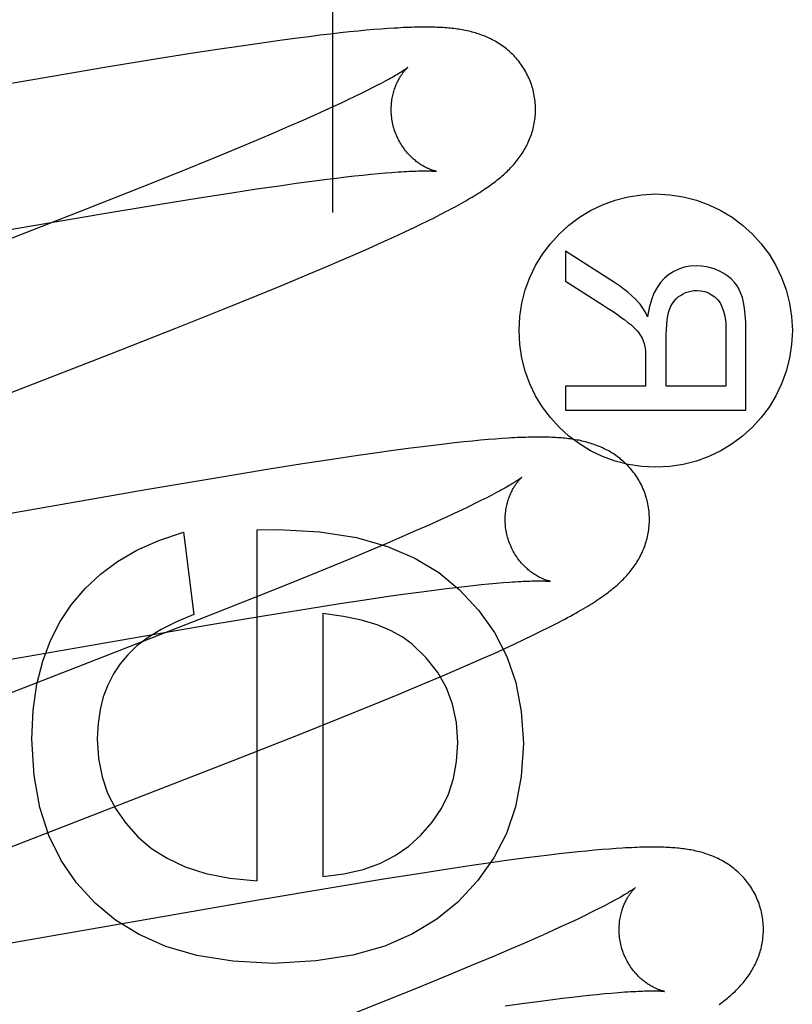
# Model space of a CAD drawing. Header units: inches. Extents: x 0 to 278, y 0 to 180.
# Tile 38 of 76: x 92.564 to 92.671, y 92.033 to 92.17. Entities that reach past the tile are written whole.
import ezdxf

# ---------------------------------------------------------------- set-up
doc = ezdxf.new("R2010")
doc.units = ezdxf.units.IN
doc.header["$LTSCALE"] = 15.310625
doc.header["$MEASUREMENT"] = 0
doc.linetypes.add('HIDDEN', pattern=[0.2, 0.1, -0.1])
doc.layers.add('DEFAULT_2', color=8, linetype='HIDDEN')
doc.layers.add('RIGHTHAND_DOOR_ASSEMBLY', color=7, linetype='CONTINUOUS')

msp = doc.modelspace()

# ---------------------------------------------------------------- linework, layer by layer
at = {"layer": 'DEFAULT_2', "color": 8, "linetype": 'HIDDEN'}
for p, q in [((92.60748, 92.16776), (92.60603, 92.16759)), ((92.60884, 92.16791), (92.60748, 92.16776)), ((92.61011, 92.16805), (92.60884, 92.16791)), ((92.61131, 92.16817), (92.61011, 92.16805)), ((92.61244, 92.16828), (92.61131, 92.16817)), ((92.6135, 92.16837), (92.61244, 92.16828)), ((92.6145, 92.16845), (92.6135, 92.16837)), ((92.61544, 92.16852), (92.6145, 92.16845)), ((92.59799, 92.16652), (92.59542, 92.16615)), ((92.60049, 92.16687), (92.59799, 92.16652)), ((92.60292, 92.1672), (92.60049, 92.16687)), ((92.60451, 92.1674), (92.60292, 92.1672)), ((92.60603, 92.16759), (92.60451, 92.1674)), ((92.58812, 92.16505), (92.58326, 92.16428)), ((92.59185, 92.16562), (92.58812, 92.16505)), ((92.59542, 92.16615), (92.59185, 92.16562)), ((92.58326, 92.16428), (92.57615, 92.16311)), ((92.57615, 92.16311), (92.56653, 92.16149)), ((92.56653, 92.16149), (92.52144, 92.15364)), ((92.61176, 92.15953), (92.61086, 92.15909)), ((92.61259, 92.15994), (92.61176, 92.15953)), ((92.61337, 92.16034), (92.61259, 92.15994)), ((92.60889, 92.15816), (92.60782, 92.15767)), ((92.6099, 92.15864), (92.60889, 92.15816)), ((92.61086, 92.15909), (92.6099, 92.15864)), ((92.6067, 92.15716), (92.60552, 92.15663)), ((92.60782, 92.15767), (92.6067, 92.15716)), ((92.60366, 92.1558), (92.60168, 92.15494)), ((92.60552, 92.15663), (92.60366, 92.1558)), ((92.5996, 92.15404), (92.5974, 92.15311)), ((92.60168, 92.15494), (92.5996, 92.15404)), ((92.5974, 92.15311), (92.59432, 92.15183)), ((92.59432, 92.15183), (92.59108, 92.15049)), ((92.59108, 92.15049), (92.58679, 92.14874)), ((92.58679, 92.14874), (92.58135, 92.14656)), ((92.61509, 92.14853), (92.61601, 92.1486)), ((92.60272, 92.14709), (92.60492, 92.14738)), ((92.60492, 92.14738), (92.60701, 92.14765)), ((92.60701, 92.14765), (92.60833, 92.14782)), ((92.60833, 92.14782), (92.6096, 92.14797)), ((92.6096, 92.14797), (92.61082, 92.14811)), ((92.61082, 92.14811), (92.61198, 92.14823)), ((92.61198, 92.14823), (92.61308, 92.14834)), ((92.61308, 92.14834), (92.61412, 92.14844)), ((92.61412, 92.14844), (92.61509, 92.14853)), ((92.58135, 92.14656), (92.57364, 92.1435)), ((92.59381, 92.14579), (92.59722, 92.1463)), ((92.59722, 92.1463), (92.60041, 92.14676)), ((92.60041, 92.14676), (92.60272, 92.14709)), ((92.5836, 92.14417), (92.58931, 92.14509)), ((92.58931, 92.14509), (92.59381, 92.14579)), ((92.57364, 92.1435), (92.56022, 92.13826)), ((92.57552, 92.14283), (92.5836, 92.14417)), ((92.6227, 92.14275), (92.62349, 92.14316)), ((92.56255, 92.14061), (92.57552, 92.14283)), ((92.62002, 92.14141), (92.62097, 92.14188)), ((92.62097, 92.14188), (92.62186, 92.14232)), ((92.62186, 92.14232), (92.6227, 92.14275)), ((92.61673, 92.13986), (92.6179, 92.1404)), ((92.6179, 92.1404), (92.619, 92.14092)), ((92.619, 92.14092), (92.62002, 92.14141)), ((92.61416, 92.13869), (92.61549, 92.13929)), ((92.61549, 92.13929), (92.61673, 92.13986)), ((92.6113, 92.13742), (92.61276, 92.13806)), ((92.61276, 92.13806), (92.61416, 92.13869)), ((92.64006, 92.1377), (92.64006, 92.13354)), ((92.64686, 92.13335), (92.64006, 92.1377)), ((92.60665, 92.13542), (92.60901, 92.13642)), ((92.60901, 92.13642), (92.6113, 92.13742)), ((92.60422, 92.13439), (92.60665, 92.13542)), ((92.60085, 92.13299), (92.60422, 92.13439)), ((92.59734, 92.13154), (92.60085, 92.13299)), ((92.64006, 92.13354), (92.64526, 92.13023)), ((92.59276, 92.12969), (92.59734, 92.13154)), ((92.58604, 92.127), (92.59276, 92.12969)), ((92.57692, 92.12341), (92.58604, 92.127)), ((92.66229, 92.12689), (92.66229, 92.11897)), ((92.66506, 92.11566), (92.66506, 92.12675)), ((92.65402, 92.11897), (92.65402, 92.12608)), ((92.52963, 92.10506), (92.57692, 92.12341)), ((92.65116, 92.12281), (92.65116, 92.11897)), ((92.64006, 92.11897), (92.64006, 92.11566)), ((92.65116, 92.11897), (92.64006, 92.11897)), ((92.66229, 92.11897), (92.65402, 92.11897)), ((92.64006, 92.11566), (92.66506, 92.11566)), ((92.63126, 92.11173), (92.63033, 92.11166)), ((92.61861, 92.11039), (92.61616, 92.11006)), ((92.62022, 92.1106), (92.61861, 92.11039)), ((92.62178, 92.11079), (92.62022, 92.1106)), ((92.62327, 92.11097), (92.62178, 92.11079)), ((92.62466, 92.11112), (92.62327, 92.11097)), ((92.62596, 92.11126), (92.62466, 92.11112)), ((92.62716, 92.11139), (92.62596, 92.11126)), ((92.62829, 92.11149), (92.62716, 92.11139)), ((92.62934, 92.11158), (92.62829, 92.11149)), ((92.63033, 92.11166), (92.62934, 92.11158)), ((92.611, 92.10933), (92.60738, 92.10879)), ((92.61362, 92.10971), (92.611, 92.10933)), ((92.61616, 92.11006), (92.61362, 92.10971)), ((92.60362, 92.10821), (92.59873, 92.10743)), ((92.60738, 92.10879), (92.60362, 92.10821)), ((92.59873, 92.10743), (92.59158, 92.10626)), ((92.59158, 92.10626), (92.5819, 92.10463)), ((92.5819, 92.10463), (92.53659, 92.09673)), ((92.6266, 92.10228), (92.62564, 92.10182)), ((92.6275, 92.10272), (92.6266, 92.10228)), ((92.62834, 92.10313), (92.6275, 92.10272)), ((92.62913, 92.10353), (92.62834, 92.10313)), ((92.62355, 92.10085), (92.62242, 92.10034)), ((92.62462, 92.10134), (92.62355, 92.10085)), ((92.62564, 92.10182), (92.62462, 92.10134)), ((92.62124, 92.0998), (92.61937, 92.09898)), ((92.62242, 92.10034), (92.62124, 92.0998)), ((92.58714, 92.09877), (92.58855, 92.08735)), ((92.59733, 92.09908), (92.60028, 92.09914)), ((92.59733, 92.05046), (92.59733, 92.09908)), ((92.61739, 92.09811), (92.61529, 92.09721)), ((92.61937, 92.09898), (92.61739, 92.09811)), ((92.61529, 92.09721), (92.6131, 92.09628)), ((92.6131, 92.09628), (92.61001, 92.09499)), ((92.61001, 92.09499), (92.60675, 92.09365)), ((92.60675, 92.09365), (92.60245, 92.0919)), ((92.60245, 92.0919), (92.59699, 92.08971)), ((92.62608, 92.09125), (92.62726, 92.09139)), ((92.62726, 92.09139), (92.62838, 92.0915)), ((92.62838, 92.0915), (92.62945, 92.09161)), ((92.62945, 92.09161), (92.63045, 92.0917)), ((92.63045, 92.0917), (92.6314, 92.09178)), ((92.61552, 92.08988), (92.61786, 92.09021)), ((92.61786, 92.09021), (92.62009, 92.09051)), ((92.62009, 92.09051), (92.6222, 92.09079)), ((92.6222, 92.09079), (92.62355, 92.09095)), ((92.62355, 92.09095), (92.62484, 92.09111)), ((92.62484, 92.09111), (92.62608, 92.09125)), ((92.59699, 92.08971), (92.58927, 92.08665)), ((92.60425, 92.08816), (92.6088, 92.08887)), ((92.6088, 92.08887), (92.61225, 92.0894)), ((92.61225, 92.0894), (92.61552, 92.08988)), ((92.59034, 92.08587), (92.59849, 92.08723)), ((92.59849, 92.08723), (92.60425, 92.08816)), ((92.60642, 92.08748), (92.60642, 92.05107)), ((92.58927, 92.08665), (92.57582, 92.0814)), ((92.57729, 92.08364), (92.59034, 92.08587)), ((92.63426, 92.08388), (92.63551, 92.08448)), ((92.63551, 92.08448), (92.63665, 92.08503)), ((92.63665, 92.08503), (92.63769, 92.08555)), ((92.53161, 92.07568), (92.57729, 92.08364)), ((92.63155, 92.08262), (92.63293, 92.08326)), ((92.63293, 92.08326), (92.63426, 92.08388)), ((92.62873, 92.08135), (92.63015, 92.08198)), ((92.63015, 92.08198), (92.63155, 92.08262)), ((92.57582, 92.0814), (92.54817, 92.0707)), ((92.62503, 92.07973), (92.62728, 92.08071)), ((92.62728, 92.08071), (92.62873, 92.08135)), ((92.62268, 92.07872), (92.62503, 92.07973)), ((92.61688, 92.07629), (92.62025, 92.0777)), ((92.62025, 92.0777), (92.62268, 92.07872)), ((92.61337, 92.07485), (92.61688, 92.07629)), ((92.6088, 92.073), (92.61337, 92.07485)), ((92.60307, 92.0707), (92.6088, 92.073)), ((92.59401, 92.06713), (92.60307, 92.0707)), ((92.54564, 92.04836), (92.59401, 92.06713)), ((92.64179, 92.05448), (92.64053, 92.05434)), ((92.64298, 92.0546), (92.64179, 92.05448)), ((92.64409, 92.0547), (92.64298, 92.0546)), ((92.64514, 92.05479), (92.64409, 92.0547)), ((92.64613, 92.05487), (92.64514, 92.05479)), ((92.64707, 92.05494), (92.64613, 92.05487)), ((92.63221, 92.05331), (92.62968, 92.05296)), ((92.63467, 92.05364), (92.63221, 92.05331)), ((92.63626, 92.05384), (92.63467, 92.05364)), ((92.63777, 92.05402), (92.63626, 92.05384)), ((92.63919, 92.05419), (92.63777, 92.05402)), ((92.64053, 92.05434), (92.63919, 92.05419)), ((92.62345, 92.05204), (92.6197, 92.05146)), ((92.62707, 92.05258), (92.62345, 92.05204)), ((92.62968, 92.05296), (92.62707, 92.05258)), ((92.61482, 92.05069), (92.60767, 92.04952)), ((92.6197, 92.05146), (92.61482, 92.05069)), ((92.60767, 92.04952), (92.598, 92.04789)), ((92.598, 92.04789), (92.55266, 92.03999)), ((92.64441, 92.04648), (92.64358, 92.04607)), ((92.64517, 92.04687), (92.64441, 92.04648)), ((92.64175, 92.04518), (92.64075, 92.04471)), ((92.6427, 92.04564), (92.64175, 92.04518)), ((92.64358, 92.04607), (92.6427, 92.04564)), ((92.63858, 92.04371), (92.63741, 92.04318)), ((92.63969, 92.04422), (92.63858, 92.04371)), ((92.64075, 92.04471), (92.63969, 92.04422)), ((92.63619, 92.04264), (92.63426, 92.04179)), ((92.63741, 92.04318), (92.63619, 92.04264)), ((92.63222, 92.04091), (92.63007, 92.03999)), ((92.63426, 92.04179), (92.63222, 92.04091)), ((92.63007, 92.03999), (92.62704, 92.03872)), ((92.62704, 92.03872), (92.62384, 92.03739)), ((92.62384, 92.03739), (92.6196, 92.03566)), ((92.6196, 92.03566), (92.6142, 92.03349)), ((92.63621, 92.03376), (92.6383, 92.03403)), ((92.6383, 92.03403), (92.63963, 92.0342)), ((92.63963, 92.0342), (92.64091, 92.03435)), ((92.64091, 92.03435), (92.64214, 92.03449)), ((92.64214, 92.03449), (92.6433, 92.03462)), ((92.6433, 92.03462), (92.64441, 92.03474)), ((92.64441, 92.03474), (92.64546, 92.03484)), ((92.64546, 92.03484), (92.64645, 92.03493)), ((92.64645, 92.03493), (92.64738, 92.035)), ((92.6142, 92.03349), (92.60654, 92.03044)), ((92.63168, 92.03314), (92.634, 92.03346)), ((92.634, 92.03346), (92.63621, 92.03376))]:
    msp.add_line(p, q, dxfattribs=at)
for points in [[(92.63551, 92.1602), (92.63545, 92.16041), (92.63537, 92.16065), (92.63529, 92.16089), (92.6352, 92.16114), (92.6351, 92.16137), (92.635, 92.16161), (92.6349, 92.16184), (92.63479, 92.16208), (92.63467, 92.1623), (92.63455, 92.16253), (92.63442, 92.16275), (92.63429, 92.16297), (92.63416, 92.16318), (92.63402, 92.16339), (92.63387, 92.16359), (92.63372, 92.16379), (92.63357, 92.16399), (92.63341, 92.16418), (92.63325, 92.16437), (92.63309, 92.16455), (92.63292, 92.16473), (92.63275, 92.16491), (92.63258, 92.16508), (92.6324, 92.16524), (92.63223, 92.1654), (92.63205, 92.16555), (92.63186, 92.1657), (92.63168, 92.16585), (92.63149, 92.16599), (92.6313, 92.16613), (92.63111, 92.16626), (92.63091, 92.16639), (92.63072, 92.16652), (92.63052, 92.16664), (92.63031, 92.16676), (92.63011, 92.16687), (92.6299, 92.16698), (92.6297, 92.16708), (92.62949, 92.16718), (92.62928, 92.16728), (92.62907, 92.16737), (92.62886, 92.16746), (92.62865, 92.16755), (92.62843, 92.16763), (92.62822, 92.1677), (92.628, 92.16778), (92.62778, 92.16785), (92.62756, 92.16792), (92.62733, 92.16798), (92.62711, 92.16804), (92.62688, 92.1681), (92.62666, 92.16815), (92.62643, 92.1682), (92.62621, 92.16825), (92.62598, 92.1683), (92.62575, 92.16834), (92.62552, 92.16838), (92.62529, 92.16842), (92.62506, 92.16845), (92.62483, 92.16848), (92.62459, 92.16851), (92.62435, 92.16854), (92.62411, 92.16856), (92.62387, 92.16859), (92.62362, 92.16861), (92.62336, 92.16863), (92.6231, 92.16865), (92.62284, 92.16866), (92.62257, 92.16868), (92.62229, 92.16869), (92.622, 92.1687), (92.62171, 92.16871), (92.62141, 92.16871), (92.62111, 92.16872), (92.62079, 92.16872), (92.62047, 92.16872), (92.62014, 92.16872), (92.6198, 92.16872), (92.61946, 92.16871), (92.6191, 92.1687), (92.61873, 92.16869), (92.61836, 92.16868), (92.61797, 92.16866), (92.61758, 92.16865), (92.61717, 92.16863), (92.61676, 92.1686), (92.61633, 92.16858), (92.61544, 92.16852)], [(92.61819, 92.16313), (92.61818, 92.16313), (92.61817, 92.16312), (92.61815, 92.1631), (92.61812, 92.16308), (92.61808, 92.16305), (92.61803, 92.16301), (92.61798, 92.16297), (92.61791, 92.16292), (92.61783, 92.16287), (92.61774, 92.16281), (92.61764, 92.16274), (92.61753, 92.16267), (92.6174, 92.16258), (92.61726, 92.16249), (92.61711, 92.1624), (92.61694, 92.1623), (92.61676, 92.16218), (92.61656, 92.16207), (92.61634, 92.16194), (92.61611, 92.16181), (92.61587, 92.16167), (92.61561, 92.16153), (92.61534, 92.16138), (92.61505, 92.16122), (92.61475, 92.16105), (92.61443, 92.16088), (92.61409, 92.16071), (92.61374, 92.16053), (92.61337, 92.16034)], [(92.61624, 92.15484), (92.61619, 92.15504), (92.61613, 92.15527), (92.61608, 92.1555), (92.61604, 92.15574), (92.616, 92.15597), (92.61597, 92.15621), (92.61594, 92.15644), (92.61593, 92.15667), (92.61591, 92.1569), (92.61591, 92.15713), (92.6159, 92.15736), (92.61591, 92.15758), (92.61592, 92.15781), (92.61593, 92.15803), (92.61595, 92.15824), (92.61598, 92.15845), (92.61601, 92.15866), (92.61604, 92.15887), (92.61608, 92.15907), (92.61612, 92.15926), (92.61617, 92.15945), (92.61622, 92.15964), (92.61627, 92.15982), (92.61632, 92.15999), (92.61637, 92.16016), (92.61643, 92.16033), (92.61649, 92.16049), (92.61655, 92.16064), (92.61661, 92.16079), (92.61668, 92.16094), (92.61674, 92.16108), (92.61681, 92.16121), (92.61687, 92.16134), (92.61694, 92.16146), (92.61701, 92.16158), (92.61707, 92.1617), (92.61714, 92.16181), (92.6172, 92.16192), (92.61727, 92.16202), (92.61733, 92.16212), (92.6174, 92.16221), (92.61746, 92.1623), (92.61752, 92.16238), (92.61758, 92.16246), (92.61764, 92.16254), (92.6177, 92.16261), (92.61776, 92.16268), (92.61781, 92.16274), (92.61786, 92.1628), (92.61791, 92.16285), (92.61796, 92.1629), (92.618, 92.16295), (92.61804, 92.16299), (92.61807, 92.16303), (92.6181, 92.16306), (92.61813, 92.16308), (92.61815, 92.1631), (92.61817, 92.16312), (92.61818, 92.16313), (92.61819, 92.16313)], [(92.62349, 92.14316), (92.62387, 92.14336), (92.62423, 92.14355), (92.62459, 92.14375), (92.62494, 92.14393), (92.62527, 92.14412), (92.6256, 92.1443), (92.62592, 92.14448), (92.62623, 92.14466), (92.62653, 92.14484), (92.62682, 92.14501), (92.62711, 92.14518), (92.62738, 92.14534), (92.62765, 92.14551), (92.62791, 92.14567), (92.62817, 92.14583), (92.62841, 92.14599), (92.62865, 92.14615), (92.62888, 92.14631), (92.62911, 92.14646), (92.62933, 92.14661), (92.62954, 92.14676), (92.62975, 92.14691), (92.62995, 92.14706), (92.63015, 92.14721), (92.63034, 92.14736), (92.63053, 92.1475), (92.63072, 92.14765), (92.63091, 92.1478), (92.63109, 92.14795), (92.63127, 92.14811), (92.63144, 92.14826), (92.63162, 92.14842), (92.63179, 92.14858), (92.63196, 92.14874), (92.63213, 92.1489), (92.63229, 92.14906), (92.63245, 92.14923), (92.63261, 92.1494), (92.63277, 92.14957), (92.63293, 92.14975), (92.63308, 92.14993), (92.63323, 92.15011), (92.63337, 92.15029), (92.63351, 92.15047), (92.63365, 92.15066), (92.63379, 92.15085), (92.63392, 92.15104), (92.63404, 92.15123), (92.63417, 92.15143), (92.63429, 92.15163), (92.63441, 92.15183), (92.63452, 92.15204), (92.63464, 92.15224), (92.63474, 92.15246), (92.63484, 92.15267), (92.63494, 92.15288), (92.63504, 92.1531), (92.63513, 92.15332), (92.63521, 92.15354), (92.63529, 92.15377), (92.63537, 92.15399), (92.63544, 92.15422), (92.63551, 92.15446), (92.63557, 92.15469), (92.63562, 92.15493), (92.63568, 92.15517), (92.63572, 92.15542), (92.63577, 92.15566), (92.6358, 92.15591), (92.63583, 92.15616), (92.63586, 92.15641), (92.63588, 92.15666), (92.63589, 92.15692), (92.6359, 92.15717), (92.6359, 92.15743), (92.63589, 92.15768), (92.63588, 92.15794), (92.63586, 92.1582), (92.63584, 92.15846), (92.63581, 92.15871), (92.63577, 92.15897), (92.63573, 92.15922), (92.63568, 92.15948), (92.63563, 92.15973), (92.63556, 92.15999), (92.63551, 92.1602)], [(92.62219, 92.14874), (92.62219, 92.14874), (92.62217, 92.14874), (92.62215, 92.14875), (92.62212, 92.14875), (92.62209, 92.14876), (92.62204, 92.14877), (92.622, 92.14878), (92.62194, 92.1488), (92.62188, 92.14881), (92.62182, 92.14883), (92.62175, 92.14885), (92.62168, 92.14888), (92.6216, 92.1489), (92.62152, 92.14893), (92.62143, 92.14896), (92.62134, 92.149), (92.62125, 92.14903), (92.62115, 92.14907), (92.62105, 92.14912), (92.62095, 92.14916), (92.62084, 92.14921), (92.62073, 92.14927), (92.62062, 92.14932), (92.62051, 92.14938), (92.62039, 92.14945), (92.62027, 92.14952), (92.62015, 92.14959), (92.62003, 92.14966), (92.61991, 92.14975), (92.61978, 92.14983), (92.61965, 92.14992), (92.61952, 92.15002), (92.61938, 92.15012), (92.61925, 92.15023), (92.61912, 92.15034), (92.61898, 92.15045), (92.61885, 92.15057), (92.61871, 92.1507), (92.61857, 92.15084), (92.61843, 92.15098), (92.6183, 92.15112), (92.61816, 92.15127), (92.61803, 92.15143), (92.61789, 92.1516), (92.61776, 92.15177), (92.61763, 92.15194), (92.6175, 92.15212), (92.61738, 92.15231), (92.61726, 92.1525), (92.61714, 92.15269), (92.61703, 92.15289), (92.61692, 92.1531), (92.61682, 92.15331), (92.61672, 92.15352), (92.61662, 92.15374), (92.61653, 92.15396), (92.61645, 92.15418), (92.61637, 92.15441), (92.6163, 92.15464), (92.61624, 92.15484)], [(92.61601, 92.1486), (92.61687, 92.14867), (92.61727, 92.14869), (92.61766, 92.14872), (92.61803, 92.14874), (92.61838, 92.14875), (92.61872, 92.14877), (92.61904, 92.14878), (92.61934, 92.14879), (92.61962, 92.1488), (92.61988, 92.14881), (92.62013, 92.14881), (92.62036, 92.14881), (92.62057, 92.14881), (92.62077, 92.14881), (92.62095, 92.14881), (92.62112, 92.14881), (92.62127, 92.1488), (92.62141, 92.1488), (92.62153, 92.14879), (92.62165, 92.14879), (92.62175, 92.14878), (92.62184, 92.14877), (92.62192, 92.14877), (92.62199, 92.14876), (92.62205, 92.14876), (92.6221, 92.14875), (92.62213, 92.14875), (92.62216, 92.14874), (92.62218, 92.14874), (92.62219, 92.14874)], [(92.65824, 92.13565), (92.65734, 92.13559), (92.65651, 92.13545), (92.65575, 92.13521), (92.65505, 92.13488), (92.65438, 92.13445), (92.65375, 92.13393)], [(92.662, 92.1346), (92.66141, 92.13492), (92.66081, 92.13518), (92.6602, 92.13539), (92.65957, 92.13553), (92.65891, 92.13562), (92.65824, 92.13565)], [(92.65375, 92.13393), (92.65322, 92.13336), (92.65274, 92.13267), (92.65231, 92.13187), (92.65195, 92.13093), (92.65166, 92.12984), (92.65143, 92.12861)], [(92.66437, 92.13183), (92.66413, 92.13237), (92.66383, 92.13288), (92.66347, 92.13336), (92.66305, 92.1338), (92.66256, 92.13421), (92.662, 92.1346)], [(92.65018, 92.1306), (92.64974, 92.13106), (92.64926, 92.13151), (92.64873, 92.13197), (92.64815, 92.13243), (92.64753, 92.13289), (92.64686, 92.13335)], [(92.65598, 92.13157), (92.65634, 92.13178), (92.65669, 92.13195), (92.65706, 92.13207), (92.65743, 92.13216), (92.65783, 92.13222), (92.65824, 92.13224)], [(92.65824, 92.13224), (92.65882, 92.1322), (92.65935, 92.13209), (92.65985, 92.13191), (92.6603, 92.13166), (92.66074, 92.13134), (92.66115, 92.13094)], [(92.65448, 92.12963), (92.65466, 92.13005), (92.65487, 92.13043), (92.6551, 92.13077), (92.65537, 92.13107), (92.65566, 92.13134), (92.65598, 92.13157)], [(92.66115, 92.13094), (92.66147, 92.13052), (92.66174, 92.13), (92.66197, 92.12939), (92.66215, 92.12867), (92.66225, 92.12783), (92.66229, 92.12689)], [(92.66506, 92.12675), (92.66503, 92.12787), (92.66497, 92.12888), (92.66487, 92.12977), (92.66473, 92.13056), (92.66457, 92.13125), (92.66437, 92.13183)], [(92.64526, 92.13023), (92.64598, 92.12976), (92.64664, 92.12932), (92.64724, 92.12891), (92.64778, 92.12852), (92.64827, 92.12816), (92.6487, 92.12783)], [(92.65143, 92.12861), (92.65121, 92.12904), (92.651, 92.12943), (92.65079, 92.12978), (92.65058, 92.13009), (92.65038, 92.13036), (92.65018, 92.1306)], [(92.65402, 92.12608), (92.65404, 92.12684), (92.65408, 92.12753), (92.65415, 92.12815), (92.65424, 92.12871), (92.65435, 92.1292), (92.65448, 92.12963)], [(92.6487, 92.12783), (92.64909, 92.12751), (92.64943, 92.12721), (92.64973, 92.12692), (92.64999, 92.12665), (92.6502, 92.12639), (92.65037, 92.12615)], [(92.65037, 92.12615), (92.65052, 92.12589), (92.65066, 92.12564), (92.65078, 92.12539), (92.65087, 92.12514), (92.65096, 92.12489), (92.65102, 92.12465)], [(92.65102, 92.12465), (92.65106, 92.12445), (92.65109, 92.12421), (92.65112, 92.12393), (92.65114, 92.1236), (92.65115, 92.12323), (92.65116, 92.12281)], [(92.6513, 92.1034), (92.65124, 92.10362), (92.65116, 92.10387), (92.65108, 92.10411), (92.65099, 92.10435), (92.65089, 92.1046), (92.65079, 92.10483), (92.65068, 92.10507), (92.65057, 92.1053), (92.65045, 92.10553), (92.65033, 92.10576), (92.6502, 92.10598), (92.65007, 92.1062), (92.64993, 92.10641), (92.64979, 92.10662), (92.64964, 92.10683), (92.64949, 92.10703), (92.64933, 92.10723), (92.64918, 92.10742), (92.64901, 92.10761), (92.64885, 92.1078), (92.64868, 92.10798), (92.64851, 92.10815), (92.64833, 92.10832), (92.64815, 92.10849), (92.64797, 92.10865), (92.64779, 92.1088), (92.64761, 92.10895), (92.64742, 92.1091), (92.64723, 92.10924), (92.64704, 92.10938), (92.64684, 92.10951), (92.64664, 92.10964), (92.64644, 92.10977), (92.64624, 92.10989), (92.64604, 92.11001), (92.64583, 92.11012), (92.64562, 92.11023), (92.64541, 92.11033), (92.6452, 92.11043), (92.64499, 92.11053), (92.64478, 92.11062), (92.64457, 92.1107), (92.64435, 92.11079), (92.64413, 92.11087), (92.64391, 92.11095), (92.64369, 92.11102), (92.64347, 92.11109), (92.64324, 92.11116), (92.64302, 92.11122), (92.64279, 92.11128), (92.64256, 92.11134), (92.64234, 92.11139), (92.64211, 92.11144), (92.64188, 92.11149), (92.64165, 92.11153), (92.64141, 92.11157), (92.64118, 92.11161), (92.64094, 92.11165), (92.64071, 92.11168), (92.64047, 92.11171), (92.64023, 92.11174), (92.63998, 92.11177), (92.63973, 92.11179), (92.63948, 92.11181), (92.63922, 92.11183), (92.63896, 92.11185), (92.63869, 92.11187), (92.63842, 92.11188), (92.63814, 92.1119), (92.63785, 92.11191), (92.63755, 92.11192), (92.63725, 92.11192), (92.63694, 92.11193), (92.63663, 92.11193), (92.6363, 92.11193), (92.63597, 92.11193), (92.63563, 92.11193), (92.63528, 92.11192), (92.63492, 92.11191), (92.63455, 92.1119), (92.63418, 92.11189), (92.63379, 92.11187), (92.6334, 92.11186), (92.63299, 92.11184), (92.63257, 92.11181), (92.63215, 92.11179), (92.63126, 92.11173)], [(92.63398, 92.10634), (92.63397, 92.10634), (92.63396, 92.10633), (92.63394, 92.10631), (92.63391, 92.10628), (92.63387, 92.10626), (92.63382, 92.10622), (92.63376, 92.10618), (92.63369, 92.10613), (92.63361, 92.10607), (92.63352, 92.10601), (92.63342, 92.10594), (92.63331, 92.10587), (92.63318, 92.10579), (92.63304, 92.1057), (92.63288, 92.1056), (92.63271, 92.1055), (92.63253, 92.10538), (92.63233, 92.10526), (92.63211, 92.10514), (92.63188, 92.10501), (92.63164, 92.10487), (92.63138, 92.10472), (92.6311, 92.10457), (92.63081, 92.10441), (92.63051, 92.10425), (92.63018, 92.10408), (92.62985, 92.1039), (92.62949, 92.10372), (92.62913, 92.10353)], [(92.63203, 92.09805), (92.63198, 92.09824), (92.63192, 92.09848), (92.63187, 92.09871), (92.63183, 92.09895), (92.63179, 92.09918), (92.63176, 92.09942), (92.63174, 92.09965), (92.63172, 92.09988), (92.6317, 92.10011), (92.6317, 92.10034), (92.6317, 92.10057), (92.6317, 92.1008), (92.63171, 92.10102), (92.63173, 92.10124), (92.63175, 92.10146), (92.63177, 92.10167), (92.6318, 92.10188), (92.63183, 92.10208), (92.63187, 92.10228), (92.63191, 92.10248), (92.63196, 92.10267), (92.63201, 92.10285), (92.63206, 92.10304), (92.63211, 92.10321), (92.63217, 92.10338), (92.63223, 92.10355), (92.63229, 92.1037), (92.63235, 92.10386), (92.63241, 92.10401), (92.63247, 92.10415), (92.63254, 92.10429), (92.6326, 92.10442), (92.63267, 92.10455), (92.63273, 92.10468), (92.6328, 92.1048), (92.63286, 92.10491), (92.63293, 92.10502), (92.633, 92.10513), (92.63306, 92.10523), (92.63313, 92.10533), (92.63319, 92.10542), (92.63325, 92.10551), (92.63332, 92.10559), (92.63338, 92.10568), (92.63344, 92.10575), (92.63349, 92.10582), (92.63355, 92.10589), (92.6336, 92.10595), (92.63366, 92.10601), (92.6337, 92.10607), (92.63375, 92.10612), (92.63379, 92.10616), (92.63383, 92.1062), (92.63387, 92.10624), (92.6339, 92.10627), (92.63392, 92.10629), (92.63395, 92.10631), (92.63396, 92.10633), (92.63398, 92.10634), (92.63398, 92.10634)], [(92.63769, 92.08555), (92.63817, 92.0858), (92.63864, 92.08603), (92.63909, 92.08627), (92.63952, 92.08649), (92.63994, 92.08672), (92.64034, 92.08693), (92.64074, 92.08715), (92.64111, 92.08736), (92.64148, 92.08756), (92.64183, 92.08776), (92.64217, 92.08796), (92.64251, 92.08815), (92.64283, 92.08834), (92.64314, 92.08853), (92.64344, 92.08872), (92.64373, 92.0889), (92.64401, 92.08908), (92.64429, 92.08926), (92.64455, 92.08943), (92.64481, 92.08961), (92.64506, 92.08978), (92.6453, 92.08995), (92.64554, 92.09012), (92.64576, 92.09028), (92.64599, 92.09045), (92.6462, 92.09062), (92.64641, 92.09078), (92.64662, 92.09095), (92.64682, 92.09111), (92.64701, 92.09128), (92.6472, 92.09144), (92.64739, 92.09161), (92.64757, 92.09177), (92.64774, 92.09194), (92.64791, 92.0921), (92.64808, 92.09227), (92.64824, 92.09244), (92.6484, 92.09261), (92.64856, 92.09278), (92.64871, 92.09295), (92.64886, 92.09313), (92.64901, 92.09331), (92.64916, 92.09349), (92.6493, 92.09367), (92.64944, 92.09386), (92.64957, 92.09405), (92.6497, 92.09424), (92.64983, 92.09443), (92.64996, 92.09463), (92.65008, 92.09483), (92.6502, 92.09503), (92.65031, 92.09523), (92.65042, 92.09544), (92.65053, 92.09565), (92.65063, 92.09587), (92.65073, 92.09608), (92.65082, 92.0963), (92.65091, 92.09652), (92.651, 92.09674), (92.65108, 92.09697), (92.65115, 92.09719), (92.65123, 92.09743), (92.65129, 92.09766), (92.65136, 92.0979), (92.65141, 92.09813), (92.65147, 92.09838), (92.65151, 92.09862), (92.65156, 92.09886), (92.65159, 92.09911), (92.65162, 92.09936), (92.65165, 92.09961), (92.65167, 92.09986), (92.65168, 92.10012), (92.65169, 92.10037), (92.65169, 92.10063), (92.65168, 92.10089), (92.65167, 92.10114), (92.65165, 92.1014), (92.65163, 92.10166), (92.6516, 92.10192), (92.65156, 92.10218), (92.65152, 92.10243), (92.65147, 92.10269), (92.65142, 92.10294), (92.65136, 92.10319), (92.6513, 92.1034)], [(92.57162, 92.08875), (92.57348, 92.09096), (92.5756, 92.09294), (92.57796, 92.09471), (92.58063, 92.09627), (92.5837, 92.09762), (92.58714, 92.09877)], [(92.60028, 92.09914), (92.60601, 92.09881), (92.61107, 92.09804), (92.61541, 92.0968), (92.61916, 92.09515), (92.62248, 92.09317), (92.62531, 92.09084)], [(92.63798, 92.09195), (92.63798, 92.09195), (92.63798, 92.09195), (92.63796, 92.09195), (92.63794, 92.09196), (92.63791, 92.09196), (92.63787, 92.09197), (92.63783, 92.09198), (92.63778, 92.09199), (92.63773, 92.09201), (92.63767, 92.09202), (92.6376, 92.09204), (92.63753, 92.09206), (92.63746, 92.09209), (92.63738, 92.09211), (92.6373, 92.09214), (92.63721, 92.09217), (92.63712, 92.09221), (92.63703, 92.09225), (92.63693, 92.09229), (92.63683, 92.09233), (92.63673, 92.09238), (92.63662, 92.09243), (92.63652, 92.09248), (92.6364, 92.09254), (92.63629, 92.0926), (92.63618, 92.09266), (92.63606, 92.09273), (92.63594, 92.0928), (92.63581, 92.09288), (92.63569, 92.09296), (92.63556, 92.09305), (92.63543, 92.09314), (92.6353, 92.09323), (92.63517, 92.09333), (92.63503, 92.09344), (92.6349, 92.09355), (92.63477, 92.09367), (92.63463, 92.09379), (92.63449, 92.09392), (92.63436, 92.09405), (92.63422, 92.09419), (92.63408, 92.09434), (92.63395, 92.09449), (92.63381, 92.09465), (92.63368, 92.09481), (92.63355, 92.09498), (92.63342, 92.09515), (92.63329, 92.09533), (92.63317, 92.09552), (92.63305, 92.09571), (92.63293, 92.09591), (92.63282, 92.09611), (92.63271, 92.09631), (92.63261, 92.09652), (92.63251, 92.09673), (92.63241, 92.09695), (92.63232, 92.09717), (92.63224, 92.09739), (92.63216, 92.09762), (92.63209, 92.09785), (92.63203, 92.09805)], [(92.6314, 92.09178), (92.63228, 92.09185), (92.63269, 92.09188), (92.6331, 92.0919), (92.63348, 92.09193), (92.63385, 92.09195), (92.6342, 92.09196), (92.63453, 92.09198), (92.63483, 92.09199), (92.63512, 92.092), (92.63539, 92.09201), (92.63565, 92.09201), (92.63589, 92.09202), (92.63611, 92.09202), (92.63631, 92.09202), (92.6365, 92.09202), (92.63668, 92.09202), (92.63684, 92.09202), (92.63699, 92.09201), (92.63713, 92.09201), (92.63726, 92.092), (92.63738, 92.092), (92.63748, 92.09199), (92.63758, 92.09199), (92.63766, 92.09198), (92.63773, 92.09198), (92.6378, 92.09197), (92.63785, 92.09196), (92.6379, 92.09196), (92.63793, 92.09196), (92.63796, 92.09195), (92.63797, 92.09195), (92.63798, 92.09195)], [(92.62531, 92.09084), (92.62801, 92.08795), (92.63022, 92.08485), (92.63192, 92.08155), (92.63315, 92.07795), (92.63392, 92.07392), (92.63423, 92.06949)], [(92.56608, 92.0701), (92.56629, 92.0741), (92.5668, 92.07771), (92.56761, 92.08091), (92.5687, 92.08378), (92.57004, 92.08641), (92.57162, 92.08875)], [(92.58855, 92.08735), (92.58613, 92.08635), (92.58401, 92.08529), (92.58221, 92.08417), (92.58067, 92.083), (92.57939, 92.08179), (92.57836, 92.08054)], [(92.61874, 92.08328), (92.61742, 92.08426), (92.61582, 92.08514), (92.61396, 92.08593), (92.61179, 92.08659), (92.60927, 92.0871), (92.60642, 92.08748)], [(92.62514, 92.06961), (92.62494, 92.07238), (92.62441, 92.07492), (92.62355, 92.07721), (92.62234, 92.07933), (92.62073, 92.08136), (92.61874, 92.08328)], [(92.57836, 92.08054), (92.57741, 92.07912), (92.57663, 92.07759), (92.57601, 92.07597), (92.57556, 92.0742), (92.57528, 92.07227), (92.57517, 92.07016)], [(92.57486, 92.04739), (92.57229, 92.05017), (92.57016, 92.0533), (92.56845, 92.05673), (92.56719, 92.06061), (92.56641, 92.06508), (92.56608, 92.0701)], [(92.57517, 92.07016), (92.57535, 92.06741), (92.57584, 92.06488), (92.57661, 92.06259), (92.5777, 92.06047), (92.57912, 92.05844), (92.58086, 92.05652)], [(92.62003, 92.05679), (92.62158, 92.05858), (92.62285, 92.06048), (92.62383, 92.06248), (92.62453, 92.06464), (92.62497, 92.06702), (92.62514, 92.06961)], [(92.63423, 92.06949), (92.63392, 92.0649), (92.63313, 92.06073), (92.63187, 92.05702), (92.63012, 92.05364), (92.62787, 92.05046), (92.62513, 92.04752)], [(92.58086, 92.05652), (92.5827, 92.05495), (92.58487, 92.05359), (92.58735, 92.05243), (92.59021, 92.0515), (92.59355, 92.05085), (92.59733, 92.05046)], [(92.60642, 92.05107), (92.60936, 92.05144), (92.61201, 92.05204), (92.61434, 92.05289), (92.61643, 92.05397), (92.61833, 92.05527), (92.62003, 92.05679)], [(92.66709, 92.04661), (92.66703, 92.04683), (92.66695, 92.04707), (92.66687, 92.04732), (92.66678, 92.04756), (92.66668, 92.04781), (92.66658, 92.04804), (92.66647, 92.04828), (92.66636, 92.04851), (92.66624, 92.04874), (92.66612, 92.04897), (92.66599, 92.04919), (92.66586, 92.04941), (92.66572, 92.04963), (92.66558, 92.04984), (92.66543, 92.05004), (92.66528, 92.05025), (92.66512, 92.05044), (92.66496, 92.05064), (92.6648, 92.05083), (92.66463, 92.05101), (92.66446, 92.05119), (92.66429, 92.05136), (92.66412, 92.05153), (92.66394, 92.0517), (92.66376, 92.05186), (92.66358, 92.05201), (92.66339, 92.05217), (92.6632, 92.05231), (92.66301, 92.05245), (92.66282, 92.05259), (92.66263, 92.05272), (92.66243, 92.05285), (92.66223, 92.05298), (92.66202, 92.0531), (92.66182, 92.05322), (92.66161, 92.05333), (92.6614, 92.05344), (92.66119, 92.05354), (92.66098, 92.05364), (92.66077, 92.05374), (92.66056, 92.05383), (92.66035, 92.05392), (92.66013, 92.054), (92.65991, 92.05408), (92.65969, 92.05416), (92.65947, 92.05423), (92.65925, 92.0543), (92.65902, 92.05437), (92.6588, 92.05443), (92.65857, 92.05449), (92.65834, 92.05455), (92.65811, 92.0546), (92.65789, 92.05465), (92.65766, 92.0547), (92.65743, 92.05474), (92.6572, 92.05478), (92.65696, 92.05482), (92.65673, 92.05485), (92.65649, 92.05489), (92.65625, 92.05492), (92.65601, 92.05495), (92.65577, 92.05497), (92.65552, 92.055), (92.65527, 92.05502), (92.65502, 92.05504), (92.65476, 92.05506), (92.65449, 92.05508), (92.65422, 92.05509), (92.65394, 92.0551), (92.65365, 92.05512), (92.65336, 92.05512), (92.65305, 92.05513), (92.65275, 92.05514), (92.65243, 92.05514), (92.6521, 92.05514), (92.65177, 92.05514), (92.65143, 92.05513), (92.65108, 92.05513), (92.65073, 92.05512), (92.65036, 92.05511), (92.64998, 92.0551), (92.6496, 92.05508), (92.6492, 92.05506), (92.6488, 92.05505), (92.64838, 92.05502), (92.64795, 92.055), (92.64707, 92.05494)], [(92.64977, 92.04955), (92.64976, 92.04954), (92.64975, 92.04953), (92.64972, 92.04951), (92.64969, 92.04949), (92.64965, 92.04946), (92.6496, 92.04942), (92.64954, 92.04938), (92.64947, 92.04933), (92.64938, 92.04927), (92.64929, 92.0492), (92.64918, 92.04913), (92.64907, 92.04906), (92.64894, 92.04897), (92.64879, 92.04888), (92.64863, 92.04878), (92.64846, 92.04867), (92.64827, 92.04856), (92.64806, 92.04844), (92.64784, 92.04831), (92.64761, 92.04818), (92.64736, 92.04804), (92.64709, 92.04789), (92.64681, 92.04773), (92.64651, 92.04757), (92.6462, 92.0474), (92.64587, 92.04723), (92.64553, 92.04705), (92.64517, 92.04687)], [(92.64782, 92.04126), (92.64777, 92.04145), (92.64771, 92.04169), (92.64766, 92.04192), (92.64762, 92.04216), (92.64758, 92.0424), (92.64755, 92.04263), (92.64753, 92.04286), (92.64751, 92.0431), (92.64749, 92.04333), (92.64749, 92.04356), (92.64749, 92.04379), (92.64749, 92.04401), (92.6475, 92.04424), (92.64752, 92.04446), (92.64754, 92.04467), (92.64756, 92.04489), (92.64759, 92.0451), (92.64763, 92.0453), (92.64767, 92.0455), (92.64771, 92.0457), (92.64775, 92.04589), (92.6478, 92.04608), (92.64785, 92.04626), (92.64791, 92.04643), (92.64796, 92.0466), (92.64802, 92.04676), (92.64808, 92.04692), (92.64814, 92.04708), (92.6482, 92.04723), (92.64827, 92.04737), (92.64833, 92.04751), (92.6484, 92.04765), (92.64847, 92.04778), (92.64853, 92.0479), (92.6486, 92.04802), (92.64866, 92.04814), (92.64873, 92.04825), (92.6488, 92.04835), (92.64886, 92.04845), (92.64893, 92.04855), (92.64899, 92.04864), (92.64905, 92.04873), (92.64912, 92.04882), (92.64918, 92.0489), (92.64924, 92.04897), (92.64929, 92.04904), (92.64935, 92.04911), (92.6494, 92.04917), (92.64945, 92.04923), (92.6495, 92.04928), (92.64955, 92.04933), (92.64959, 92.04938), (92.64963, 92.04942), (92.64966, 92.04945), (92.64969, 92.04948), (92.64972, 92.04951), (92.64974, 92.04953), (92.64976, 92.04954), (92.64977, 92.04955), (92.64977, 92.04955)], [(92.5996, 92.03904), (92.59395, 92.03936), (92.58896, 92.04014), (92.58468, 92.04138), (92.58097, 92.04303), (92.57768, 92.04502), (92.57486, 92.04739)], [(92.62513, 92.04752), (92.62224, 92.04514), (92.61886, 92.04312), (92.61502, 92.04144), (92.6106, 92.04016), (92.60544, 92.03937), (92.5996, 92.03904)], [(92.66134, 92.03334), (92.66154, 92.03348), (92.66174, 92.03363), (92.66193, 92.03378), (92.66212, 92.03393), (92.66231, 92.03408), (92.66249, 92.03423), (92.66268, 92.03438), (92.66285, 92.03453), (92.66303, 92.03469), (92.6632, 92.03484), (92.66338, 92.035), (92.66355, 92.03516), (92.66371, 92.03532), (92.66388, 92.03549), (92.66404, 92.03566), (92.6642, 92.03583), (92.66436, 92.036), (92.66451, 92.03617), (92.66466, 92.03635), (92.66481, 92.03653), (92.66496, 92.03671), (92.6651, 92.0369), (92.66524, 92.03708), (92.66537, 92.03727), (92.6655, 92.03746), (92.66563, 92.03765), (92.66575, 92.03785), (92.66588, 92.03805), (92.66599, 92.03825), (92.66611, 92.03846), (92.66622, 92.03867), (92.66633, 92.03888), (92.66643, 92.03909), (92.66653, 92.03931), (92.66662, 92.03952), (92.66671, 92.03974), (92.66679, 92.03996), (92.66687, 92.04019), (92.66695, 92.04042), (92.66702, 92.04065), (92.66709, 92.04088), (92.66715, 92.04111), (92.66721, 92.04135), (92.66726, 92.04159), (92.66731, 92.04184), (92.66735, 92.04208), (92.66738, 92.04233), (92.66741, 92.04258), (92.66744, 92.04283), (92.66746, 92.04308), (92.66747, 92.04334), (92.66748, 92.04359), (92.66748, 92.04385), (92.66747, 92.0441), (92.66746, 92.04436), (92.66744, 92.04462), (92.66742, 92.04487), (92.66739, 92.04513), (92.66735, 92.04539), (92.66731, 92.04564), (92.66726, 92.0459), (92.66721, 92.04615), (92.66715, 92.0464), (92.66709, 92.04661)], [(92.65377, 92.03516), (92.65377, 92.03516), (92.65377, 92.03516), (92.65375, 92.03516), (92.65373, 92.03517), (92.6537, 92.03517), (92.65366, 92.03518), (92.65362, 92.03519), (92.65357, 92.0352), (92.65352, 92.03522), (92.65346, 92.03523), (92.65339, 92.03525), (92.65332, 92.03527), (92.65325, 92.0353), (92.65317, 92.03532), (92.65309, 92.03535), (92.653, 92.03538), (92.65291, 92.03542), (92.65282, 92.03546), (92.65272, 92.0355), (92.65262, 92.03554), (92.65252, 92.03559), (92.65241, 92.03564), (92.6523, 92.03569), (92.65219, 92.03575), (92.65208, 92.03581), (92.65196, 92.03587), (92.65184, 92.03594), (92.65172, 92.03601), (92.6516, 92.03609), (92.65147, 92.03617), (92.65135, 92.03626), (92.65122, 92.03635), (92.65109, 92.03645), (92.65095, 92.03655), (92.65082, 92.03665), (92.65069, 92.03676), (92.65055, 92.03688), (92.65042, 92.037), (92.65028, 92.03713), (92.65014, 92.03726), (92.65001, 92.0374), (92.64987, 92.03755), (92.64973, 92.0377), (92.6496, 92.03786), (92.64947, 92.03802), (92.64934, 92.03819), (92.64921, 92.03837), (92.64908, 92.03855), (92.64896, 92.03873), (92.64884, 92.03892), (92.64872, 92.03912), (92.64861, 92.03932), (92.6485, 92.03952), (92.6484, 92.03973), (92.6483, 92.03994), (92.6482, 92.04016), (92.64811, 92.04038), (92.64803, 92.0406), (92.64795, 92.04083), (92.64788, 92.04106), (92.64782, 92.04126)], [(92.64738, 92.035), (92.64825, 92.03507), (92.64866, 92.0351), (92.64906, 92.03512), (92.64943, 92.03514), (92.64978, 92.03516), (92.65012, 92.03518), (92.65043, 92.03519), (92.65073, 92.0352), (92.651, 92.03521), (92.65127, 92.03522), (92.65151, 92.03522), (92.65175, 92.03523), (92.65197, 92.03523), (92.65217, 92.03523), (92.65237, 92.03523), (92.65255, 92.03523), (92.65271, 92.03522), (92.65287, 92.03522), (92.65301, 92.03521), (92.65313, 92.03521), (92.65325, 92.0352), (92.65335, 92.0352), (92.65344, 92.03519), (92.65352, 92.03518), (92.65359, 92.03518), (92.65364, 92.03517), (92.65369, 92.03517), (92.65372, 92.03516), (92.65375, 92.03516), (92.65377, 92.03516), (92.65377, 92.03516)]]:
    msp.add_lwpolyline(points, dxfattribs=at)
msp.add_circle((92.65256, 92.12668), 0.01893, dxfattribs=at)
at = {"layer": 'RIGHTHAND_DOOR_ASSEMBLY', "color": 8, "linetype": 'HIDDEN'}
msp.add_line((92.60777, 102.86048), (92.60777, 80.05048), dxfattribs=at)

doc.saveas('drawing.dxf')
